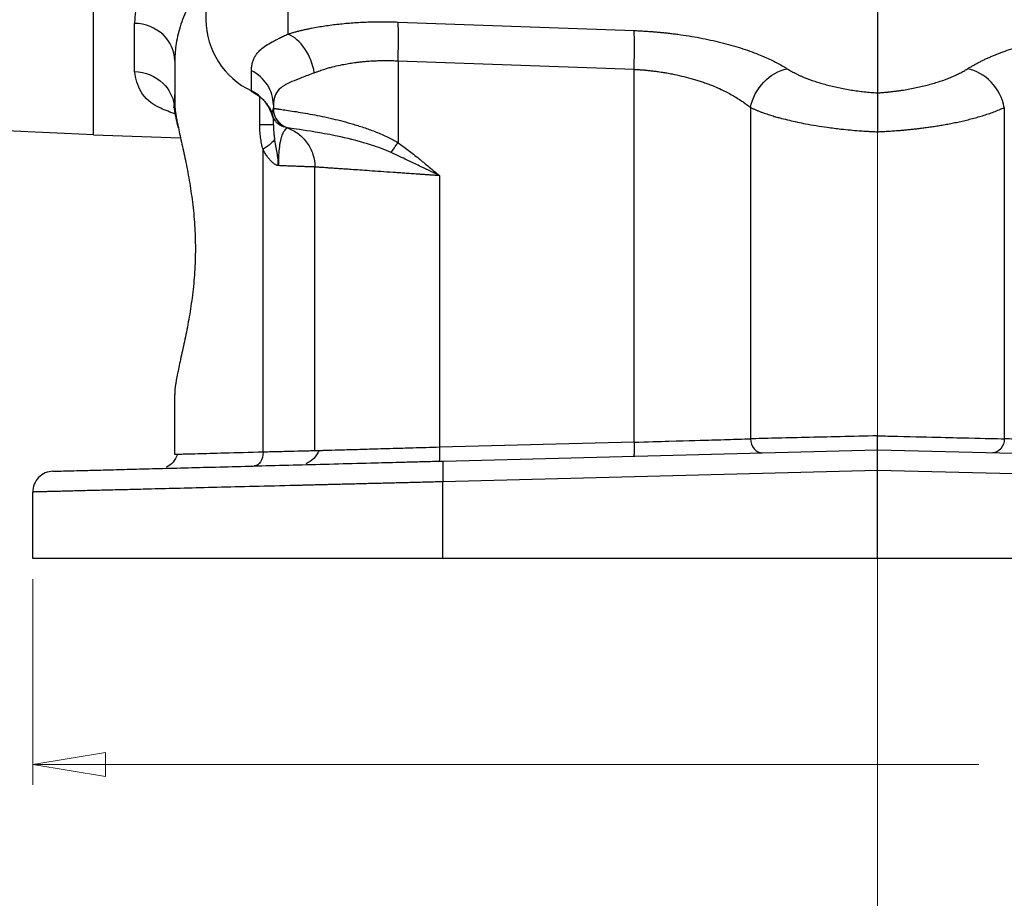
# Model space of a CAD drawing. Header units: inches. Extents: x 0.6 to 16.3, y 0.2 to 11.5.
# Tile 3 of 33: x 3 to 4.9, y 4 to 5.7. Entities that reach past the tile are written whole.
import ezdxf

# ---------------------------------------------------------------- set-up
doc = ezdxf.new("R2010")
doc.units = ezdxf.units.IN
doc.header["$MEASUREMENT"] = 0
doc.linetypes.add('CENTERX2', pattern=[0.8, 0.5, -0.1, 0.1, -0.1])
doc.styles.add('SLDTEXTSTYLE0', font='TXT', dxfattribs={"width": 0.75})
doc.dimstyles.new('SLDDIMSTYLE1', dxfattribs={"dimtxt": 0.137795, "dimasz": 0.14, "dimexe": 0, "dimexo": 0.0625, "dimgap": 0.034449, "dimtad": 0, "dimdec": 1, "dimlfac": 1.5, "dimrnd": 1e-09, "dimzin": 12, "dimdsep": 46, "dimtxsty": 'SLDTEXTSTYLE0', "dimblk1": 'CLOSED', "dimblk2": 'CLOSED', "dimsah": 1, "dimcen": 0.09, "dimadec": 0, "dimazin": 3, "dimtfac": 1, "dimtdec": 1, "dimtofl": 0, "dimtmove": 0, "dimatfit": 3, "dimldrblk": 'CLOSED', "dimfxl": 0, "dimfrac": 2, "dimtolj": 1, "dimtzin": 12, "dimarcsym": 0})

# ---------------------------------------------------------------- blocks, each defined once
blk = doc.blocks.new('_Closed')
at = {"color": 0, "linetype": 'ByBlock', "lineweight": -2}
for p, q in [((-1, 0.166667), (0, 0)), ((-1, 0.166667), (-1, -0.166667)), ((0, 0), (-1, -0.166667)), ((0, 0), (-1, 0))]:
    blk.add_line(p, q, dxfattribs=at)
blk = doc.blocks.new('_D_11')
at = {"color": 7, "linetype": 'Continuous', "lineweight": 0}
for p, q in [((3.0323, 4.6056), (3.0323, 4.2092)), ((6.2856, 4.6056), (6.2856, 4.2092)), ((5.0173, 4.447), (4.9753, 4.447)), ((4.9753, 4.447), (4.9753, 4.2283)), ((5.3227, 4.447), (5.3647, 4.447)), ((5.3647, 4.447), (5.3647, 4.2283)), ((3.0323, 4.2486), (4.8544, 4.2486)), ((6.2856, 4.2486), (5.4855, 4.2486)), ((4.9753, 4.2283), (5.0173, 4.2283)), ((5.3647, 4.2283), (5.3227, 4.2283))]:
    blk.add_line(p, q, dxfattribs=at)
at = {"color": 7, "linetype": 'Continuous', "lineweight": 18, "xscale": 0.14, "yscale": 0.14, "rotation": 180.0000000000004}
blk.add_blockref('_Closed', (3.0323, 4.2486, 0.4416), dxfattribs=at)
at = {"color": 7, "linetype": 'Continuous', "lineweight": 18, "xscale": 0.14, "yscale": 0.14}
blk.add_blockref('_Closed', (6.2856, 4.2486, 0.4416), dxfattribs=at)
at = {"color": 7, "linetype": 'Continuous', "lineweight": 18, "char_height": 0.1378, "attachment_point": 1, "style": 'SLDTEXTSTYLE0'}
for s, insert in [('124', (5.0173, 4.4059)), ('4.9', (5.0427, 4.1997))]:
    blk.add_mtext(s, dxfattribs=dict(at, insert=insert))

msp = doc.modelspace()

# ---------------------------------------------------------------- linework, layer by layer
at = {"color": 7, "linetype": 'CENTERX2', "lineweight": 18}
for p, q in [((4.6589, 3.8666), (4.6589, 10.2385)), ((4.6589, 5.4666), (4.6589, 3.8666))]:
    msp.add_line(p, q, dxfattribs=at)
at = {"color": 7, "linetype": 'Continuous', "lineweight": 25}
for p, q in [((3.3656, 5.8301), (3.3656, 5.6822)), ((3.1493, 5.4614), (3.1493, 5.8072)), ((4.6589, 5.7078), (4.6589, 5.5414)), ((3.2284, 5.5825), (3.2284, 5.6752)), ((3.7357, 5.6777), (4.1902, 5.6613)), ((3.3056, 5.6039), (3.3056, 5.5226)), ((3.7357, 5.6031), (4.1902, 5.5867)), ((3.7357, 5.6031), (3.7357, 5.4455)), ((3.4534, 5.5451), (3.4534, 5.5841)), ((4.1902, 4.869), (4.1902, 5.5867)), ((3.3054, 5.5377), (3.3046, 5.5192)), ((3.4956, 5.5183), (3.4956, 5.5117)), ((4.4145, 5.5131), (4.4145, 4.8755)), ((4.9033, 5.5131), (4.9033, 4.8755)), ((2.9809, 5.4687), (3.1493, 5.4614)), ((3.5223, 5.474), (3.5223, 5.474)), ((3.1492, 5.4607), (3.3169, 5.4549)), ((3.4758, 4.8498), (3.4758, 5.4329)), ((3.5756, 4.8522), (3.5756, 5.3986)), ((3.8157, 5.382), (3.8157, 4.8592)), ((3.3056, 4.8452), (3.3056, 4.9607)), ((4.1902, 4.869), (3.8157, 4.8592)), ((3.823, 4.8327), (4.6589, 4.8546)), ((4.6589, 4.8147), (4.6589, 4.8546)), ((4.6589, 4.8546), (5.4948, 4.8327)), ((3.3127, 4.8454), (3.3056, 4.8452)), ((4.6589, 4.8147), (3.822, 4.7927)), ((4.6589, 4.645), (4.6589, 4.8147)), ((5.4959, 4.7927), (4.6589, 4.8147)), ((3.822, 4.645), (3.822, 4.7927)), ((3.0323, 4.645), (3.0323, 4.7731)), ((4.6589, 4.645), (3.822, 4.645)), ((5.4959, 4.645), (4.6589, 4.645))]:
    msp.add_line(p, q, dxfattribs=at)
at = {"color": 8, "linetype": 'Continuous', "lineweight": 25}
for p, q in [((3.5236, 5.7462), (3.5236, 5.6546)), ((3.4694, 5.4798), (3.4694, 5.5338))]:
    msp.add_line(p, q, dxfattribs=at)
at = {"color": 7, "linetype": 'Continuous', "lineweight": 25, "flags": 128}
msp.add_lwpolyline([(3.4548, 5.5438), (3.4542, 5.5436), (3.4536, 5.544), (3.4534, 5.5451)], dxfattribs=at)
at = {"color": 7, "linetype": 'Continuous', "lineweight": 25}
for centre, radius, start, end in [((3.5202, 5.6845), 0.1546, 180.8652, 244.4317), ((3.42, 5.4767), 0.0762, 19.5522, 63.9378)]:
    msp.add_arc(centre, radius, start, end, dxfattribs=at)
for points, knots in [([(3.1493, 5.4607), (3.1493, 5.4608), (3.1493, 5.4608), (3.1493, 5.4612), (3.1493, 5.4618), (3.1493, 5.4627), (3.1493, 5.4638), (3.1493, 5.4652), (3.1493, 5.4668), (3.1493, 5.4687), (3.1493, 5.4708), (3.1493, 5.4731), (3.1493, 5.4758), (3.1493, 5.4786), (3.1493, 5.4817), (3.1493, 5.4917), (3.1493, 5.5131), (3.1493, 5.5544), (3.1493, 5.6063), (3.1493, 5.6535), (3.1493, 5.6889), (3.1493, 5.7086), (3.1493, 5.7291), (3.1493, 5.7503), (3.1493, 5.7722), (3.1493, 5.7949), (3.1493, 5.8106), (3.1493, 5.8184)], [0, 0, 0, 0, 0.01842, 0.036826, 0.055222, 0.073608, 0.091987, 0.110363, 0.128736, 0.147109, 0.165485, 0.183866, 0.202254, 0.220651, 0.23906, 0.257483, 0.384634, 0.511796, 0.635949, 0.760114, 0.794416, 0.828683, 0.862929, 0.897168, 0.931417, 0.965689, 1, 1, 1, 1]), ([(3.2827, 5.8137), (3.281, 5.8113), (3.2775, 5.8064), (3.2726, 5.7991), (3.2679, 5.7918), (3.2635, 5.7846), (3.2593, 5.7774), (3.2554, 5.7702), (3.2518, 5.7631), (3.2484, 5.756), (3.2453, 5.749), (3.2417, 5.7404), (3.238, 5.7303), (3.2345, 5.7188), (3.2318, 5.7076), (3.2298, 5.6966), (3.2286, 5.6857), (3.2285, 5.6787), (3.2284, 5.6752)], [0, 0, 0, 0, 0.050606, 0.101049, 0.151346, 0.201514, 0.25157, 0.301531, 0.351415, 0.401238, 0.451018, 0.500773, 0.585188, 0.668997, 0.752291, 0.83516, 0.917698, 1, 1, 1, 1]), ([(3.5236, 5.6546), (3.5256, 5.6552), (3.5297, 5.6564), (3.5359, 5.6582), (3.5423, 5.6599), (3.5489, 5.6615), (3.5555, 5.6631), (3.5623, 5.6645), (3.5751, 5.6672), (3.5945, 5.6705), (3.6212, 5.674), (3.6491, 5.6765), (3.6729, 5.6777), (3.6921, 5.6782), (3.7066, 5.6783), (3.7211, 5.6781), (3.7308, 5.6778), (3.7357, 5.6777)], [0, 0, 0, 0, 0.036074, 0.07203, 0.107891, 0.143681, 0.179424, 0.215145, 0.250867, 0.377241, 0.503137, 0.628562, 0.753762, 0.815355, 0.876835, 0.938338, 1, 1, 1, 1]), ([(3.7357, 5.6031), (3.736, 5.6111), (3.7362, 5.6191), (3.7365, 5.6344), (3.7366, 5.6417), (3.7366, 5.6549), (3.7365, 5.6608), (3.7362, 5.6708), (3.736, 5.6748), (3.7357, 5.6777)], [0, 0, 0, 0, 0.25, 0.25, 0.5, 0.5, 0.75, 0.75, 1, 1, 1, 1]), ([(3.4534, 5.5841), (3.4535, 5.5855), (3.4535, 5.5882), (3.4539, 5.5922), (3.4545, 5.596), (3.4554, 5.5997), (3.4564, 5.6033), (3.4578, 5.6067), (3.4594, 5.6099), (3.4613, 5.6131), (3.4634, 5.6161), (3.4658, 5.6191), (3.4684, 5.6219), (3.4732, 5.6264), (3.481, 5.6323), (3.4911, 5.6384), (3.5003, 5.6432), (3.5075, 5.6468), (3.5152, 5.6506), (3.5208, 5.6532), (3.5236, 5.6546)], [0, 0, 0, 0, 0.044591, 0.088899, 0.132951, 0.176771, 0.220386, 0.263822, 0.307106, 0.350265, 0.393327, 0.436319, 0.479269, 0.522205, 0.645361, 0.76773, 0.826448, 0.884678, 0.942501, 1, 1, 1, 1]), ([(4.1902, 5.6613), (4.1934, 5.6612), (4.1997, 5.6609), (4.2091, 5.6604), (4.2186, 5.6598), (4.228, 5.6591), (4.2374, 5.6583), (4.2467, 5.6574), (4.2561, 5.6564), (4.2654, 5.6553), (4.2861, 5.6527), (4.3175, 5.6476), (4.3581, 5.6387), (4.3961, 5.628), (4.4236, 5.6181), (4.4424, 5.6103), (4.4542, 5.6049), (4.4653, 5.5993), (4.4758, 5.5936), (4.4822, 5.5897), (4.4854, 5.5877)], [0, 0, 0, 0, 0.026736, 0.05341, 0.080046, 0.106668, 0.133301, 0.15997, 0.186698, 0.21351, 0.24043, 0.365727, 0.492055, 0.619462, 0.748096, 0.798265, 0.848416, 0.898674, 0.949161, 1, 1, 1, 1]), ([(4.8325, 5.5877), (4.8343, 5.5888), (4.8378, 5.591), (4.8434, 5.5942), (4.8491, 5.5974), (4.8551, 5.6006), (4.8612, 5.6037), (4.8676, 5.6067), (4.8742, 5.6096), (4.8809, 5.6126), (4.8963, 5.6188), (4.9218, 5.628), (4.9598, 5.6387), (5.0003, 5.6476), (5.0343, 5.653), (5.0599, 5.6562), (5.0767, 5.658), (5.0937, 5.6594), (5.1106, 5.6606), (5.122, 5.661), (5.1277, 5.6613)], [0, 0, 0, 0, 0.028289, 0.056454, 0.084517, 0.112498, 0.140419, 0.1683, 0.196164, 0.224031, 0.251922, 0.380516, 0.507964, 0.634252, 0.759589, 0.80795, 0.85603, 0.90397, 0.951912, 1, 1, 1, 1]), ([(3.5745, 5.58), (3.5762, 5.5807), (3.5797, 5.582), (3.5863, 5.5845), (3.5936, 5.5869), (3.6018, 5.5894), (3.6116, 5.5921), (3.6236, 5.5949), (3.6369, 5.5974), (3.647, 5.599), (3.6551, 5.6002), (3.6622, 5.601), (3.6707, 5.6018), (3.6806, 5.6026), (3.6913, 5.6032), (3.7025, 5.6036), (3.7117, 5.6037), (3.7192, 5.6036), (3.7247, 5.6035), (3.7302, 5.6033), (3.7338, 5.6032), (3.7357, 5.6031)], [0, 0, 0, 0, 0.041682, 0.080729, 0.150602, 0.202124, 0.25427, 0.353935, 0.435478, 0.505206, 0.542177, 0.584062, 0.630765, 0.689894, 0.755133, 0.813638, 0.878218, 0.908968, 0.939255, 0.969771, 1, 1, 1, 1]), ([(3.2284, 5.5825), (3.2489, 5.5819), (3.285, 5.5667), (3.302, 5.5343), (3.3046, 5.5192)], [-1, -1, -1, -1, -0.5, -0.1013245, -0.1013245, -0.1013245, -0.1013245]), ([(3.5745, 5.58), (3.5657, 5.5764), (3.5574, 5.5733), (3.5429, 5.5678), (3.5367, 5.5654), (3.5275, 5.5614), (3.5242, 5.5599), (3.5193, 5.5573), (3.5175, 5.5562), (3.5124, 5.553), (3.5095, 5.5507), (3.5029, 5.5442), (3.4999, 5.5395), (3.4964, 5.5293), (3.4956, 5.524), (3.4956, 5.5183)], [-1.053967, -1.053967, -1.053967, -1.053967, -0.869523, -0.869523, -0.65873, -0.65873, -0.526984, -0.526984, -0.461111, -0.461111, -0.355714, -0.355714, -0.187079, -0.187079, 0, 0, 0, 0]), ([(4.1902, 5.5867), (4.1925, 5.5866), (4.1971, 5.5863), (4.2042, 5.5859), (4.2114, 5.5853), (4.2189, 5.5845), (4.2265, 5.5837), (4.2353, 5.5826), (4.2443, 5.5812), (4.2542, 5.5796), (4.2665, 5.5773), (4.282, 5.5739), (4.2969, 5.57), (4.3087, 5.5666), (4.316, 5.5643), (4.3217, 5.5624), (4.3276, 5.5605), (4.335, 5.5578), (4.3458, 5.5536), (4.3611, 5.5468), (4.3758, 5.5391), (4.3888, 5.5314), (4.3979, 5.5255), (4.4067, 5.5194), (4.4122, 5.5152), (4.415, 5.5131)], [0, 0, 0, 0, 0.02508, 0.050564, 0.076842, 0.104311, 0.133366, 0.160292, 0.201927, 0.233325, 0.271701, 0.342437, 0.414079, 0.450543, 0.486535, 0.504454, 0.523042, 0.559847, 0.601864, 0.67058, 0.781176, 0.835364, 0.891198, 0.944223, 1, 1, 1, 1]), ([(4.4854, 5.5877), (4.4867, 5.5869), (4.4895, 5.5852), (4.4938, 5.5827), (4.4983, 5.5803), (4.503, 5.5779), (4.5078, 5.5756), (4.5129, 5.5733), (4.5226, 5.5691), (4.538, 5.5635), (4.5601, 5.5569), (4.5837, 5.5512), (4.6044, 5.5475), (4.6211, 5.545), (4.6336, 5.5435), (4.6462, 5.5423), (4.6547, 5.5417), (4.6589, 5.5414)], [0, 0, 0, 0, 0.036355, 0.072536, 0.108581, 0.144528, 0.180418, 0.216288, 0.252179, 0.380435, 0.507655, 0.633754, 0.758949, 0.81951, 0.879713, 0.939796, 1, 1, 1, 1]), ([(4.6589, 5.5414), (4.6614, 5.5415), (4.6662, 5.5419), (4.6734, 5.5425), (4.6806, 5.5432), (4.6878, 5.5439), (4.6949, 5.5448), (4.702, 5.5458), (4.7152, 5.5478), (4.7341, 5.5512), (4.7578, 5.5569), (4.7799, 5.5635), (4.7967, 5.5697), (4.8089, 5.575), (4.8174, 5.5791), (4.8253, 5.5833), (4.8301, 5.5862), (4.8325, 5.5877)], [0, 0, 0, 0, 0.034419, 0.06877, 0.103098, 0.137448, 0.171865, 0.206393, 0.241076, 0.366207, 0.49237, 0.619527, 0.747844, 0.810609, 0.873416, 0.936477, 1, 1, 1, 1]), ([(4.9033, 5.5131), (4.8999, 5.5309), (4.8814, 5.5665), (4.8486, 5.5849), (4.8325, 5.5877), (4.8325, 5.5877), (4.8325, 5.5877), (4.8325, 5.5877)], [0.000019, 0.000019, 0.000019, 0.000019, 0.5, 1, 1, 1, 1.000128, 1.000128, 1.000128, 1.000128]), ([(3.4548, 5.5438), (3.4608, 5.5401), (3.4728, 5.5329), (3.4858, 5.517), (3.4934, 5.5033), (3.4946, 5.4948), (3.4949, 5.4928)], [0, 0, 0, 0, 0.304294, 0.607314, 0.909145, 1, 1, 1, 1]), ([(4.6589, 5.5414), (4.6589, 5.5409), (4.6589, 5.5397), (4.6589, 5.5373), (4.6589, 5.5336), (4.6589, 5.5284), (4.6589, 5.5212), (4.6589, 5.5124), (4.6589, 5.5028), (4.6589, 5.4933), (4.6589, 5.484), (4.6589, 5.4751), (4.6589, 5.4693), (4.6589, 5.4665)], [0, 0, 0, 0, 0.040425, 0.098021, 0.172793, 0.264728, 0.373769, 0.499826, 0.613451, 0.720321, 0.820394, 0.91362, 1, 1, 1, 1]), ([(3.3128, 5.4738), (3.3124, 5.4753), (3.3116, 5.4784), (3.3106, 5.4828), (3.3094, 5.4877), (3.3083, 5.4932), (3.307, 5.4997), (3.3058, 5.5064), (3.3048, 5.5132), (3.3047, 5.5172), (3.3046, 5.5192)], [0, 0, 0, 0, 0.083824, 0.166784, 0.248586, 0.37226, 0.498343, 0.666894, 0.832304, 1, 1, 1, 1]), ([(3.3056, 5.5226), (3.3056, 5.5216), (3.3056, 5.5195), (3.3058, 5.5162), (3.3061, 5.5127), (3.3065, 5.509), (3.307, 5.505), (3.3076, 5.5009), (3.3083, 5.4966), (3.3091, 5.4921), (3.31, 5.4874), (3.311, 5.4825), (3.3126, 5.4745), (3.3151, 5.4628), (3.3186, 5.4469), (3.3224, 5.4299), (3.3275, 5.4059), (3.3338, 5.3734), (3.3401, 5.3313), (3.3444, 5.2871), (3.3459, 5.2416), (3.3444, 5.1962), (3.3401, 5.1519), (3.3338, 5.1098), (3.3275, 5.0774), (3.3224, 5.0534), (3.3186, 5.0363), (3.3151, 5.0204), (3.3123, 5.0073), (3.3101, 4.9966), (3.3086, 4.9881), (3.3073, 4.9802), (3.3063, 4.973), (3.3057, 4.9664), (3.3056, 4.9626), (3.3056, 4.9607)], [0, 0, 0, 0, 0.011463, 0.022902, 0.034326, 0.045743, 0.057161, 0.068588, 0.080032, 0.091501, 0.103004, 0.114548, 0.126141, 0.157491, 0.188854, 0.220179, 0.251395, 0.313727, 0.375914, 0.438273, 0.499987, 0.561691, 0.624061, 0.686248, 0.74858, 0.779794, 0.81112, 0.842482, 0.873833, 0.895053, 0.916131, 0.937114, 0.958053, 0.978998, 1, 1, 1, 1]), ([(3.3029, 5.514), (3.3029, 5.514), (3.3028, 5.5143), (3.305, 5.5123), (3.3054, 5.506), (3.3055, 5.5034)], [0, 0, 0, 0, 0.1032317, 0.6215793, 1, 1, 1, 1]), ([(3.4918, 5.5022), (3.4922, 5.5026), (3.493, 5.5035), (3.4939, 5.5049), (3.4947, 5.5064), (3.4952, 5.5081), (3.4955, 5.5098), (3.4956, 5.5111), (3.4956, 5.5117)], [0, 0, 0, 0, 0.1542062, 0.3133865, 0.4775489, 0.6467008, 0.8208491, 1, 1, 1, 1]), ([(3.4918, 5.5022), (3.492, 5.5013), (3.4924, 5.4997), (3.4932, 5.4975), (3.494, 5.4956), (3.4952, 5.4931), (3.497, 5.49), (3.4999, 5.4864), (3.5033, 5.483), (3.5072, 5.4801), (3.5113, 5.4778), (3.5141, 5.4767), (3.5155, 5.4762)], [0, 0, 0, 0, 0.0754082, 0.1424327, 0.2011631, 0.251676, 0.384195, 0.5026926, 0.6395774, 0.766471, 0.8856975, 1, 1, 1, 1]), ([(3.4956, 5.5117), (3.4956, 5.5117), (3.4956, 5.5117), (3.4956, 5.5117), (3.4956, 5.5117), (3.4956, 5.5117), (3.4956, 5.5117), (3.4957, 5.5117), (3.4957, 5.5117), (3.4957, 5.5117)], [0, 0, 0, 0, 0.00567104, 0.00567104, 0.01078296, 0.01078296, 0.01397791, 0.01397791, 0.01597476, 0.01597476, 0.01597476, 0.01597476]), ([(3.4956, 5.5117), (3.4956, 5.5035), (3.4982, 5.4953), (3.5077, 5.4819), (3.5145, 5.4767), (3.5223, 5.474)], [0, 0, 0, 0, 0.5, 0.5, 1, 1, 1, 1]), ([(3.4957, 5.5117), (3.4957, 5.5117), (3.4959, 5.5116), (3.4965, 5.5115), (3.4973, 5.5114), (3.4983, 5.5113), (3.4996, 5.5111), (3.5011, 5.5109), (3.5028, 5.5107), (3.5047, 5.5104), (3.5068, 5.5101), (3.5147, 5.509), (3.533, 5.5064), (3.5685, 5.5004), (3.6081, 5.4923), (3.6434, 5.4832), (3.6718, 5.4742), (3.6903, 5.4674), (3.7049, 5.4613), (3.7158, 5.4563), (3.726, 5.4511), (3.7325, 5.4473), (3.7357, 5.4455)], [0, 0, 0, 0, 0.021075, 0.041941, 0.062598, 0.083047, 0.103287, 0.123318, 0.143143, 0.162759, 0.182169, 0.201371, 0.359599, 0.503418, 0.6347, 0.754392, 0.818064, 0.878265, 0.910896, 0.942027, 0.97171, 1, 1, 1, 1]), ([(3.4964, 5.503), (3.4965, 5.5024), (3.4968, 5.5014), (3.4971, 5.5004), (3.4972, 5.4999)], [0, 0, 0, 0, 0.536931, 1, 1, 1, 1]), ([(3.4972, 5.4999), (3.4974, 5.4993), (3.4978, 5.4983), (3.4982, 5.4972), (3.4984, 5.4967)], [0, 0, 0, 0, 0.502177, 1, 1, 1, 1]), ([(4.4145, 5.5131), (4.4162, 5.5124), (4.4195, 5.5109), (4.4247, 5.5087), (4.4299, 5.5066), (4.4352, 5.5045), (4.4405, 5.5026), (4.4457, 5.5008), (4.4507, 5.4991), (4.4556, 5.4976), (4.4595, 5.4964), (4.4634, 5.4953), (4.4681, 5.494), (4.4769, 5.4917), (4.4942, 5.4874), (4.5228, 5.4812), (4.5566, 5.4757), (4.5859, 5.472), (4.6065, 5.47), (4.619, 5.4689), (4.6275, 5.4683), (4.6333, 5.4679), (4.6411, 5.4674), (4.6499, 5.467), (4.6558, 5.4667), (4.6589, 5.4666)], [0, 0, 0, 0, 0.031204, 0.062136, 0.092546, 0.12218, 0.150782, 0.178094, 0.203857, 0.227811, 0.249701, 0.260626, 0.28149, 0.313279, 0.376958, 0.504248, 0.66113, 0.755868, 0.820604, 0.878854, 0.887204, 0.909204, 0.939643, 0.968187, 1, 1, 1, 1]), ([(4.6589, 5.4665), (4.6599, 5.4666), (4.662, 5.4667), (4.6653, 5.4668), (4.6692, 5.467), (4.6736, 5.4672), (4.6784, 5.4675), (4.6838, 5.4678), (4.6897, 5.4682), (4.696, 5.4687), (4.7029, 5.4692), (4.7102, 5.4699), (4.718, 5.4706), (4.7262, 5.4714), (4.7349, 5.4724), (4.744, 5.4735), (4.7535, 5.4747), (4.7633, 5.4761), (4.7735, 5.4777), (4.784, 5.4794), (4.7948, 5.4814), (4.8057, 5.4835), (4.8169, 5.4858), (4.8281, 5.4884), (4.8394, 5.4912), (4.8506, 5.4942), (4.8618, 5.4975), (4.8727, 5.501), (4.8834, 5.5048), (4.8938, 5.5088), (4.9001, 5.5117), (4.9033, 5.5131)], [0, 0, 0, 0, 0.009735, 0.0212038, 0.0344069, 0.0493456, 0.0660211, 0.0844356, 0.1045918, 0.1264932, 0.150145, 0.1755535, 0.2027244, 0.2316544, 0.2623488, 0.2948142, 0.3290581, 0.3650879, 0.4029117, 0.4425373, 0.4839731, 0.5272276, 0.5723102, 0.6192316, 0.6680048, 0.7186429, 0.7711501, 0.8255341, 0.8818011, 0.9399552, 1, 1, 1, 1]), ([(3.4956, 5.4798), (3.4956, 5.4807), (3.4956, 5.4825), (3.4956, 5.4851), (3.4956, 5.4876), (3.4956, 5.4899), (3.4956, 5.4913), (3.4956, 5.492)], [0, 0, 0, 0, 0.192636, 0.388711, 0.588475, 0.792164, 1, 1, 1, 1]), ([(3.4984, 5.4967), (3.4986, 5.4961), (3.4991, 5.495), (3.4996, 5.494), (3.4999, 5.4934)], [0, 0, 0, 0, 0.497395, 1, 1, 1, 1]), ([(3.5063, 5.4845), (3.5067, 5.484), (3.5072, 5.4835), (3.5082, 5.4826), (3.5086, 5.4822), (3.5091, 5.4817)], [0, 0, 0, 0, 0.5, 0.5, 1, 1, 1, 1]), ([(3.4956, 5.4798), (3.4956, 5.4798), (3.4933, 5.4798), (3.4843, 5.4798), (3.4776, 5.4798), (3.4694, 5.4798)], [0, 0, 0, 0, 0.5, 0.5, 1, 1, 1, 1]), ([(3.4758, 5.4329), (3.4753, 5.4347), (3.4742, 5.4384), (3.4729, 5.444), (3.4718, 5.4497), (3.471, 5.4556), (3.4703, 5.4615), (3.4698, 5.4675), (3.4695, 5.4736), (3.4694, 5.4777), (3.4694, 5.4798)], [0, 0, 0, 0, 0.122719, 0.245534, 0.368728, 0.492581, 0.617369, 0.743362, 0.870821, 1, 1, 1, 1]), ([(3.4956, 5.4798), (3.4956, 5.4768), (3.4957, 5.4738), (3.4961, 5.4679), (3.4964, 5.465), (3.4969, 5.4602), (3.4972, 5.4583), (3.4977, 5.4551), (3.4979, 5.4538), (3.4981, 5.4526)], [-0.1829087, -0.1829087, -0.1829087, -0.1829087, -0.1600451, -0.1600451, -0.1234633, -0.1234633, -0.0649326, -0.0649326, 0, 0, 0, 0]), ([(3.5223, 5.4739), (3.5222, 5.4739), (3.5222, 5.4739), (3.5218, 5.4737), (3.5213, 5.4733), (3.5207, 5.4728), (3.5194, 5.4717), (3.5172, 5.4694), (3.5139, 5.4642), (3.5112, 5.4571), (3.5091, 5.4489), (3.5077, 5.4416), (3.5066, 5.4331), (3.5059, 5.4248), (3.5056, 5.4178), (3.5054, 5.4124), (3.5053, 5.4068), (3.5053, 5.4031), (3.5053, 5.4013)], [0, 0, 0, 0, 0.057925, 0.115041, 0.171555, 0.227668, 0.283575, 0.421978, 0.551347, 0.675055, 0.734785, 0.791116, 0.846519, 0.898517, 0.924614, 0.950045, 0.975077, 1, 1, 1, 1]), ([(3.5131, 5.4771), (3.5145, 5.4768), (3.5167, 5.4763), (3.5167, 5.4763), (3.5167, 5.4764)], [0, 0, 0, 0, 0.58341, 1, 1, 1, 1]), ([(3.5223, 5.474), (3.53, 5.4713), (3.5373, 5.4673), (3.5504, 5.4574), (3.5562, 5.4515), (3.5657, 5.4381), (3.5694, 5.4306), (3.5743, 5.415), (3.5756, 5.4068), (3.5756, 5.3986)], [0, 0, 0, 0, 0.25, 0.25, 0.5, 0.5, 0.75, 0.75, 1, 1, 1, 1]), ([(3.7225, 5.4264), (3.7103, 5.432), (3.6974, 5.4367), (3.6641, 5.4474), (3.6441, 5.4524), (3.5959, 5.463), (3.5709, 5.467), (3.5335, 5.4726), (3.5228, 5.4738), (3.5223, 5.474)], [-1.254494, -1.254494, -1.254494, -1.254494, -1.097682, -1.097682, -0.846783, -0.846783, -0.445345, -0.445345, 0, 0, 0, 0]), ([(3.5052, 5.4013), (3.5052, 5.4025), (3.5052, 5.4041), (3.5051, 5.4063), (3.505, 5.4085), (3.5048, 5.4116), (3.5044, 5.4156), (3.5038, 5.4204), (3.5031, 5.4247), (3.5024, 5.4286), (3.5019, 5.4313), (3.5015, 5.4339), (3.5007, 5.4382), (3.4995, 5.4444), (3.4985, 5.4498), (3.4981, 5.4526)], [0, 0, 0, 0, 0.067802, 0.094179, 0.12272, 0.190705, 0.27241, 0.349336, 0.464806, 0.522145, 0.575178, 0.625272, 0.672822, 0.830041, 1, 1, 1, 1]), ([(3.7357, 5.4455), (3.7388, 5.4432), (3.7453, 5.4385), (3.7553, 5.431), (3.7656, 5.423), (3.7783, 5.413), (3.795, 5.3992), (3.8081, 5.3884), (3.8157, 5.382)], [0, 0, 0, 0, 0.114433, 0.23588, 0.364366, 0.499913, 0.709247, 1, 1, 1, 1]), ([(3.5052, 5.4013), (3.5049, 5.4013), (3.5044, 5.4013), (3.5034, 5.4016), (3.5021, 5.4021), (3.4995, 5.4033), (3.4959, 5.4057), (3.4918, 5.4093), (3.4876, 5.4138), (3.4834, 5.4192), (3.4793, 5.4257), (3.477, 5.4304), (3.4758, 5.4329)], [0, 0, 0, 0, 0.022743, 0.049717, 0.08107, 0.140448, 0.274777, 0.399359, 0.529376, 0.683244, 0.839525, 1, 1, 1, 1]), ([(3.8157, 5.382), (3.8102, 5.3847), (3.8046, 5.3874), (3.7928, 5.3931), (3.7865, 5.3961), (3.7764, 5.401), (3.7725, 5.4029), (3.7666, 5.4057), (3.7647, 5.4066), (3.7596, 5.409), (3.7565, 5.4105), (3.7485, 5.4143), (3.7436, 5.4166), (3.7333, 5.4215), (3.7279, 5.4239), (3.7225, 5.4264)], [-0.3893234, -0.3893234, -0.3893234, -0.3893234, -0.3211918, -0.3211918, -0.2433271, -0.2433271, -0.1946617, -0.1946617, -0.170329, -0.170329, -0.1313966, -0.1313966, -0.0691049, -0.0691049, 0, 0, 0, 0]), ([(3.5756, 5.3986), (3.5756, 5.3986), (3.5755, 5.3986), (3.5751, 5.3986), (3.5744, 5.3986), (3.5734, 5.3987), (3.5721, 5.3987), (3.5706, 5.3988), (3.5687, 5.3988), (3.5665, 5.3989), (3.5641, 5.399), (3.5613, 5.3991), (3.5583, 5.3992), (3.5549, 5.3994), (3.5513, 5.3995), (3.5473, 5.3997), (3.5431, 5.3998), (3.5386, 5.4), (3.5337, 5.4002), (3.5286, 5.4004), (3.5232, 5.4006), (3.5175, 5.4008), (3.5115, 5.401), (3.5073, 5.4012), (3.5052, 5.4013)], [0, 0, 0, 0, 0.043545, 0.087271, 0.131179, 0.175268, 0.219539, 0.263992, 0.308627, 0.353443, 0.398442, 0.443622, 0.488984, 0.534529, 0.580255, 0.626164, 0.672255, 0.718529, 0.764984, 0.811622, 0.858443, 0.905446, 0.952632, 1, 1, 1, 1]), ([(3.8157, 5.382), (3.813, 5.3822), (3.8076, 5.3826), (3.7997, 5.3831), (3.7921, 5.3836), (3.7847, 5.3842), (3.7776, 5.3846), (3.7708, 5.3851), (3.7643, 5.3856), (3.758, 5.386), (3.7521, 5.3864), (3.7463, 5.3868), (3.7409, 5.3872), (3.7358, 5.3875), (3.7309, 5.3879), (3.7195, 5.3887), (3.7025, 5.3898), (3.681, 5.3913), (3.6619, 5.3926), (3.6465, 5.3937), (3.6339, 5.3946), (3.6237, 5.3953), (3.6145, 5.3959), (3.6062, 5.3965), (3.5989, 5.397), (3.5926, 5.3974), (3.5873, 5.3978), (3.583, 5.3981), (3.5797, 5.3983), (3.5773, 5.3985), (3.5759, 5.3986), (3.5757, 5.3986), (3.5756, 5.3986)], [0, 0, 0, 0, 0.021287, 0.041947, 0.06198, 0.081386, 0.100165, 0.118317, 0.135842, 0.15274, 0.169011, 0.184655, 0.199671, 0.214061, 0.227824, 0.240959, 0.310359, 0.376724, 0.440056, 0.500356, 0.543965, 0.587214, 0.630102, 0.672632, 0.714802, 0.756614, 0.798069, 0.839166, 0.879907, 0.920293, 0.960323, 1, 1, 1, 1]), ([(4.1902, 4.869), (4.2154, 4.8697), (4.2394, 4.8704), (4.2962, 4.872), (4.3246, 4.8729), (4.3654, 4.874), (4.3798, 4.8745), (4.4006, 4.8751), (4.4079, 4.8753), (4.4145, 4.8755)], [-1.723503, -1.723503, -1.723503, -1.723503, -1.616838, -1.616838, -1.389336, -1.389336, -1.025333, -1.025333, -0.621517, -0.621517, -0.621517, -0.621517]), ([(4.6589, 4.8813), (4.6349, 4.8807), (4.6108, 4.8801), (4.5641, 4.879), (4.5415, 4.8785), (4.4991, 4.8775), (4.4793, 4.877), (4.4436, 4.8762), (4.4279, 4.8758), (4.4147, 4.8755)], [0, 0, 0, 0, 0.25, 0.25, 0.5, 0.5, 0.75, 0.75, 1, 1, 1, 1]), ([(4.6589, 4.8546), (4.6589, 4.8546), (4.6589, 4.8547), (4.6589, 4.8551), (4.659, 4.8558), (4.659, 4.8568), (4.659, 4.8583), (4.659, 4.8602), (4.659, 4.8625), (4.659, 4.8654), (4.659, 4.8688), (4.6589, 4.8726), (4.6589, 4.8768), (4.6589, 4.8798), (4.6589, 4.8813)], [0, 0, 0, 0, 0.058431, 0.121405, 0.188947, 0.261042, 0.337634, 0.418648, 0.504062, 0.594007, 0.688634, 0.78792, 0.891733, 1, 1, 1, 1]), ([(4.6589, 4.8813), (4.6731, 4.881), (4.6861, 4.8806), (4.7646, 4.8788), (4.8081, 4.8777), (4.8672, 4.8763), (4.8871, 4.8759), (4.9033, 4.8755)], [1.96302, 1.96302, 1.96302, 1.96302, 2.133787, 2.133787, 3.106134, 3.106134, 4.25566, 4.25566, 4.25566, 4.25566]), ([(5.1277, 4.869), (5.1192, 4.8692), (5.1107, 4.8695), (5.0959, 4.8699), (5.0906, 4.8701), (5.079, 4.8704), (5.0662, 4.8708), (5.0455, 4.8714), (5.0302, 4.8718), (5.0221, 4.872), (5.0193, 4.8721), (5.0134, 4.8723), (4.9975, 4.8727), (4.9731, 4.8735), (4.9504, 4.8741), (4.9411, 4.8744), (4.9364, 4.8745), (4.922, 4.8749), (4.9122, 4.8752), (4.9032, 4.8755)], [0, 0, 0, 0, 0.25, 0.25, 0.375, 0.375, 0.5, 0.625, 0.6875, 0.6875, 0.71875, 0.71875, 0.75, 0.875, 0.90625, 0.90625, 0.9375, 0.9375, 1, 1, 1, 1]), ([(4.1902, 4.869), (4.1904, 4.862), (4.1904, 4.8551), (4.1902, 4.8452), (4.1899, 4.8423), (4.1895, 4.8423)], [0, 0, 0, 0, 0.5, 0.5, 1, 1, 1, 1]), ([(3.3107, 4.8455), (3.3083, 4.8401), (3.3034, 4.8287), (3.294, 4.8233), (3.2892, 4.8206)], [0, 0, 0, 0, 0.484099, 1, 1, 1, 1]), ([(3.5756, 4.8522), (3.5756, 4.8522), (3.5753, 4.8522), (3.5741, 4.8522), (3.5736, 4.8522), (3.5723, 4.8521), (3.5703, 4.8521), (3.5655, 4.852), (3.5612, 4.8519), (3.5588, 4.8518), (3.5579, 4.8518), (3.5558, 4.8518), (3.5496, 4.8516), (3.539, 4.8514), (3.5245, 4.851), (3.5214, 4.8509), (3.5148, 4.8508), (3.5032, 4.8505), (3.4875, 4.8501), (3.4758, 4.8498)], [0, 0, 0, 0, 0.25, 0.25, 0.375, 0.375, 0.5, 0.625, 0.6875, 0.6875, 0.71875, 0.71875, 0.75, 0.875, 0.875, 0.90625, 0.90625, 0.9375, 1, 1, 1, 1]), ([(3.5839, 4.8527), (3.5806, 4.8472), (3.5737, 4.8357), (3.5641, 4.8303), (3.559, 4.8276)], [0, 0, 0, 0, 0.4812555, 1, 1, 1, 1]), ([(3.5857, 4.8525), (3.5835, 4.8525), (3.5767, 4.8523), (3.5761, 4.8522), (3.5756, 4.8522)], [0, 0, 0, 0, 0.317218, 1, 1, 1, 1]), ([(3.0712, 4.813), (3.0713, 4.813), (3.0713, 4.813), (3.0717, 4.8131), (3.0723, 4.8131), (3.0732, 4.8131), (3.0743, 4.8131), (3.0757, 4.8132), (3.0773, 4.8132), (3.0792, 4.8132), (3.0813, 4.8133), (3.0871, 4.8135), (3.0992, 4.8138), (3.1228, 4.8144), (3.1536, 4.8152), (3.1918, 4.8162), (3.2367, 4.8174), (3.2882, 4.8187), (3.3453, 4.8202), (3.4071, 4.8218), (3.473, 4.8236), (3.5413, 4.8253), (3.6117, 4.8272), (3.6685, 4.8287), (3.7112, 4.8298), (3.7389, 4.8305), (3.7668, 4.8313), (3.7949, 4.832), (3.8136, 4.8325), (3.823, 4.8327)], [0, 0, 0, 0, 0.01173, 0.023445, 0.035149, 0.046845, 0.058537, 0.070228, 0.081924, 0.093626, 0.10534, 0.117068, 0.178853, 0.240651, 0.304833, 0.369028, 0.434482, 0.499949, 0.565407, 0.630878, 0.695072, 0.75928, 0.821083, 0.882898, 0.906343, 0.929745, 0.953136, 0.976544, 1, 1, 1, 1]), ([(3.823, 4.8327), (3.8225, 4.8327), (3.8216, 4.824), (3.8217, 4.8032), (3.822, 4.7927)], [0.0003668, 0.0003668, 0.0003668, 0.0003668, 0.5, 1, 1, 1, 1]), ([(3.0712, 4.813), (3.0661, 4.8129), (3.061, 4.8118), (3.0515, 4.8076), (3.0472, 4.8047), (3.04, 4.7973), (3.0372, 4.7929), (3.0333, 4.7833), (3.0323, 4.7782), (3.0323, 4.7731)], [0, 0, 0, 0, 0.25, 0.25, 0.5, 0.5, 0.75, 0.75, 1, 1, 1, 1]), ([(3.822, 4.7927), (3.8171, 4.7926), (3.8075, 4.7924), (3.7932, 4.792), (3.7791, 4.7917), (3.7653, 4.7913), (3.7518, 4.791), (3.7385, 4.7907), (3.7255, 4.7903), (3.7127, 4.79), (3.7002, 4.7897), (3.6879, 4.7894), (3.6759, 4.7891), (3.6642, 4.7888), (3.6528, 4.7885), (3.6416, 4.7882), (3.6306, 4.788), (3.62, 4.7877), (3.6096, 4.7874), (3.5994, 4.7872), (3.5896, 4.7869), (3.5799, 4.7867), (3.5706, 4.7865), (3.5615, 4.7862), (3.5526, 4.786), (3.544, 4.7858), (3.5357, 4.7856), (3.5034, 4.7848), (3.4497, 4.7835), (3.379, 4.7817), (3.3163, 4.7801), (3.271, 4.779), (3.2397, 4.7782), (3.2194, 4.7777), (3.2001, 4.7772), (3.1818, 4.7768), (3.1645, 4.7764), (3.1483, 4.776), (3.1332, 4.7756), (3.1191, 4.7752), (3.106, 4.7749), (3.0941, 4.7746), (3.0832, 4.7743), (3.0734, 4.7741), (3.0646, 4.7739), (3.0569, 4.7737), (3.0503, 4.7735), (3.0447, 4.7734), (3.0401, 4.7733), (3.0366, 4.7732), (3.0341, 4.7731), (3.0326, 4.7731), (3.0324, 4.7731), (3.0323, 4.7731)], [0, 0, 0, 0, 0.011528, 0.022874, 0.034039, 0.045022, 0.055823, 0.066443, 0.076882, 0.087139, 0.097215, 0.107109, 0.116821, 0.126352, 0.135701, 0.144869, 0.153856, 0.16266, 0.171284, 0.179726, 0.187986, 0.196065, 0.203962, 0.211677, 0.219212, 0.226564, 0.233735, 0.240725, 0.310076, 0.376407, 0.439718, 0.500008, 0.524975, 0.549826, 0.574562, 0.599181, 0.623685, 0.648073, 0.672344, 0.696501, 0.720541, 0.744466, 0.768274, 0.791968, 0.815545, 0.839007, 0.862353, 0.885583, 0.908698, 0.931697, 0.95458, 0.977348, 1, 1, 1, 1]), ([(3.822, 4.645), (3.8171, 4.645), (3.8072, 4.645), (3.7924, 4.645), (3.7777, 4.645), (3.763, 4.645), (3.7483, 4.645), (3.7337, 4.645), (3.7191, 4.645), (3.7045, 4.645), (3.69, 4.645), (3.6549, 4.645), (3.6, 4.645), (3.5261, 4.645), (3.4543, 4.645), (3.3851, 4.645), (3.3201, 4.645), (3.2601, 4.645), (3.2061, 4.645), (3.1589, 4.645), (3.1188, 4.645), (3.0865, 4.645), (3.0616, 4.645), (3.0478, 4.645), (3.0405, 4.645), (3.0368, 4.645), (3.0342, 4.645), (3.0326, 4.645), (3.0324, 4.645), (3.0323, 4.645)], [0, 0, 0, 0, 0.0117319, 0.0234487, 0.0351542, 0.0468521, 0.0585461, 0.0702398, 0.0819371, 0.0936415, 0.1053569, 0.1170868, 0.1788818, 0.2406875, 0.3048767, 0.369077, 0.4345342, 0.5000023, 0.5654595, 0.6309276, 0.6951168, 0.7593171, 0.8211121, 0.8829178, 0.9063588, 0.9297579, 0.9531447, 0.9765488, 1, 1, 1, 1])]:
    msp.add_open_spline(points, degree=3, knots=knots, dxfattribs=at)
at = {"color": 8, "linetype": 'Continuous', "lineweight": 25}
for points, knots in [([(3.3496, 5.7427), (3.3435, 5.7319), (3.3305, 5.7084), (3.3168, 5.6729), (3.3073, 5.6371), (3.3062, 5.6147), (3.3056, 5.6039)], [0, 0, 0, 0, 0.223144, 0.482958, 0.751361, 1, 1, 1, 1]), ([(3.3078, 5.5004), (3.2977, 5.504), (3.2659, 5.5152), (3.2361, 5.5419), (3.231, 5.5689), (3.2284, 5.5825)], [0, 0, 0, 0, 0.189561, 0.59189, 1, 1, 1, 1]), ([(3.8157, 4.8592), (3.7984, 4.8587), (3.7676, 4.8578), (3.73, 4.8567), (3.7025, 4.8559), (3.681, 4.8553), (3.6619, 4.8547), (3.6385, 4.854), (3.6137, 4.8533), (3.5939, 4.8528), (3.5878, 4.8526), (3.5857, 4.8525)], [0, 0, 0, 0, 0.164586, 0.29205, 0.37631, 0.456898, 0.533816, 0.607062, 0.764491, 0.918055, 1, 1, 1, 1]), ([(3.4758, 4.8498), (3.4499, 4.8491), (3.3994, 4.8477), (3.3473, 4.8463), (3.3176, 4.8455), (3.3137, 4.8454), (3.3127, 4.8454)], [0, 0, 0, 0, 0.305103, 0.594577, 0.894109, 1, 1, 1, 1])]:
    msp.add_open_spline(points, degree=3, knots=knots, dxfattribs=at)
at = {"color": 7, "linetype": 'Continuous', "lineweight": 25}
for points in [[(3.3056, 5.6039), (3.3056, 5.6222), (3.2891, 5.6586), (3.2489, 5.6746), (3.2284, 5.6752)], [(3.5745, 5.58), (3.5718, 5.5965), (3.5588, 5.6295), (3.5355, 5.6497), (3.5236, 5.6546)], [(4.1902, 5.5867), (4.1908, 5.6027), (4.1914, 5.6347), (4.1908, 5.6555), (4.1902, 5.6613)], [(3.4956, 5.5183), (3.4956, 5.5317), (3.4877, 5.5585), (3.4661, 5.5777), (3.4534, 5.5841)], [(4.4145, 5.5131), (4.418, 5.5309), (4.4365, 5.5665), (4.4693, 5.5849), (4.4854, 5.5877)], [(3.5223, 5.474), (3.5146, 5.4767), (3.5009, 5.4871), (3.4957, 5.5035), (3.4957, 5.5117)], [(3.4981, 5.4526), (3.4968, 5.4497), (3.4915, 5.4434), (3.4816, 5.4364), (3.4758, 5.4329)], [(3.7225, 5.4264), (3.7243, 5.4292), (3.7285, 5.4353), (3.7333, 5.4421), (3.7357, 5.4455)], [(4.4145, 4.8755), (4.4146, 4.8684), (4.4197, 4.8543), (4.4316, 4.8487), (4.4375, 4.8488)], [(4.9033, 4.8755), (4.9033, 4.8684), (4.8982, 4.8543), (4.8863, 4.8487), (4.8804, 4.8488)], [(3.8157, 4.8592), (3.8159, 4.8522), (3.8159, 4.8383), (3.8154, 4.8325), (3.815, 4.8325)], [(3.4758, 4.8498), (3.4759, 4.8429), (3.4724, 4.8292), (3.4634, 4.8233), (3.4589, 4.8232)]]:
    msp.add_open_spline(points, degree=3, dxfattribs=at)

# ---------------------------------------------------------------- dimensions: what is measured, and where the dimension line sits
at = {"color": 7, "linetype": 'Continuous', "lineweight": 18}
dim = msp.add_linear_dim(base=(6.2856, 4.2486), p1=(3.0323, 4.645), p2=(6.2856, 4.645), dimstyle='SLDDIMSTYLE1', dxfattribs=at)
dim.commit()
dim.dimension.update_dxf_attribs({"geometry": '_D_11', "text_midpoint": (5.17, 4.2486), "dimtype": 160})

doc.saveas('drawing.dxf')
